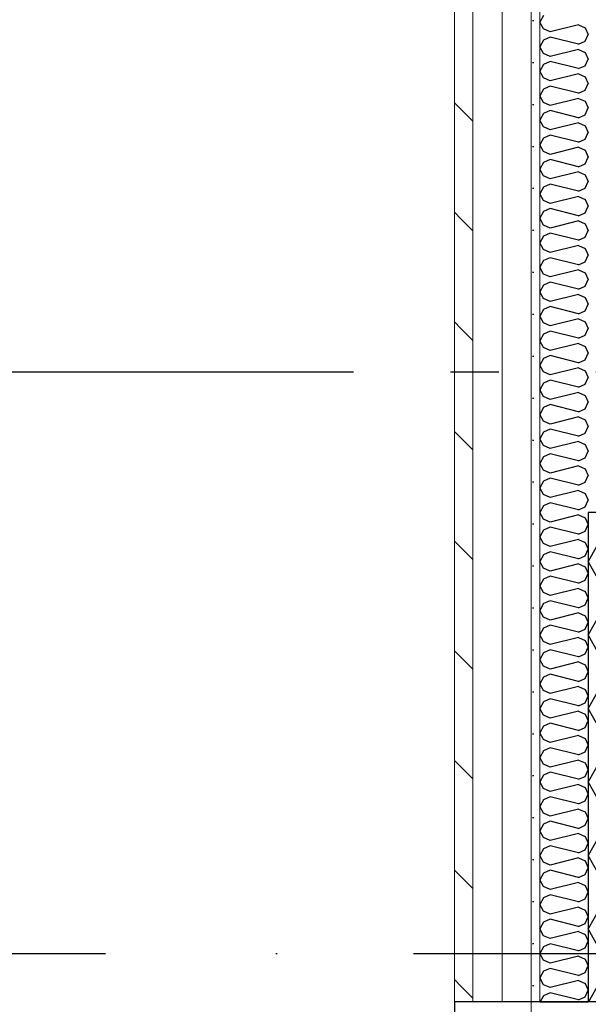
# Model space of a CAD drawing. Header units: millimetres. Extents: x -117798 to 93698, y -182207 to 252400.
# Tile 215 of 222: x -75805 to -75218, y -9069 to -8053. Entities that reach past the tile are written whole.
import ezdxf
from ezdxf.enums import TextEntityAlignment as Align

# ---------------------------------------------------------------- set-up
doc = ezdxf.new("R2010")
doc.units = ezdxf.units.MM
doc.header["$LTSCALE"] = 0.5
doc.header["$MEASUREMENT"] = 0
for name, pattern in [('Akselinje', [1500, 1000, -200, 100, -200]), ('PLINE', [0]), ('Prikk & stiplet', [1340.555525, 705.555534, -352.777767, 0, -282.222223])]:
    doc.linetypes.add(name, pattern=pattern)
for name, color, linetype in [('232- Ikke-bærende yttervegger', 7, 'Continuous'), ('232- Ikke-bærende yttervegger (Skravur)(Nye konstruksjoner)', 7, 'Continuous'), ('232- Ikke-bærende yttervegger(Nye konstruksjoner)', 7, 'Continuous'), ('235- Utvendig kledning og overflate (Skravur)(Nye konstruksjoner)', 7, 'Continuous'), ('244- Vinduer_ dører_ foldevegger(Nye konstruksjoner)', 7, 'Continuous'), ('82-- Modullinjer', 7, 'Continuous'), ('852- Snittmarkør', 7, 'Continuous')]:
    doc.layers.add(name, color=color, linetype=linetype)
doc.layers.add('234- Vinduer_ dører_ porter(Nye konstruksjoner)', color=7, linetype='Continuous', lineweight=0)
doc.layers.add('235- Utvendig kledning og overflate(Nye konstruksjoner)', color=7, linetype='Continuous', lineweight=0)
doc.styles.add('GENERATED_STYLE_4', font='arial.ttf')

# ---------------------------------------------------------------- blocks, each defined once
blk = doc.blocks.new('*X284')
at = {"layer": '235- Utvendig kledning og overflate (Skravur)(Nye konstruksjoner)', "linetype": 'PLINE'}
for p, q in [((-75264.3, -8048.9), (-75268.2, -8055.8)), ((-75264.3, -8062.7), (-75268.2, -8055.8)), ((-75228.2, -8058.5), (-75257.5, -8065.8)), ((-75228.2, -8058.5), (-75221.4, -8061.6)), ((-75257.5, -8065.8), (-75264.3, -8062.7)), ((-75221.4, -8061.6), (-75218.2, -8068.5)), ((-75221.4, -8075.4), (-75218.2, -8068.5)), ((-75264.3, -8074.2), (-75268.2, -8081.1)), ((-75257.5, -8071.1), (-75264.3, -8074.2)), ((-75228.2, -8078.5), (-75257.5, -8071.1)), ((-75228.2, -8078.5), (-75221.4, -8075.4)), ((-75264.3, -8088), (-75268.2, -8081.1)), ((-75257.5, -8091.1), (-75264.3, -8088)), ((-75228.2, -8083.8), (-75257.5, -8091.1)), ((-75228.2, -8083.8), (-75221.4, -8086.9)), ((-75221.4, -8086.9), (-75218.2, -8093.8)), ((-75264.3, -8099.5), (-75268.2, -8106.4)), ((-75257.5, -8096.4), (-75264.3, -8099.5)), ((-75228.2, -8103.7), (-75257.5, -8096.4)), ((-75221.4, -8100.7), (-75218.2, -8093.8)), ((-75264.3, -8113.3), (-75268.2, -8106.4)), ((-75228.2, -8109.1), (-75257.5, -8116.4)), ((-75228.2, -8103.7), (-75221.4, -8100.7)), ((-75228.2, -8109.1), (-75221.4, -8112.1)), ((-75257.5, -8116.4), (-75264.3, -8113.3)), ((-75221.4, -8112.1), (-75218.2, -8119.1)), ((-75221.4, -8126), (-75218.2, -8119.1)), ((-75264.3, -8124.8), (-75268.2, -8131.7)), ((-75257.5, -8121.7), (-75264.3, -8124.8)), ((-75228.2, -8129), (-75257.5, -8121.7)), ((-75228.2, -8129), (-75221.4, -8126)), ((-75264.3, -8138.6), (-75268.2, -8131.7)), ((-75257.5, -8141.7), (-75264.3, -8138.6)), ((-75228.2, -8134.4), (-75257.5, -8141.7)), ((-75228.2, -8134.4), (-75221.4, -8137.4)), ((-75221.4, -8137.4), (-75218.2, -8144.3)), ((-75264.3, -8150.1), (-75268.2, -8157)), ((-75257.5, -8147), (-75264.3, -8150.1)), ((-75228.2, -8154.3), (-75257.5, -8147)), ((-75221.4, -8151.3), (-75218.2, -8144.3)), ((-75264.3, -8163.9), (-75268.2, -8157)), ((-75228.2, -8159.6), (-75257.5, -8167)), ((-75228.2, -8154.3), (-75221.4, -8151.3)), ((-75228.2, -8159.6), (-75221.4, -8162.7)), ((-75257.5, -8167), (-75264.3, -8163.9)), ((-75221.4, -8162.7), (-75218.2, -8169.6)), ((-75221.4, -8176.5), (-75218.2, -8169.6)), ((-75264.3, -8175.4), (-75268.2, -8182.3)), ((-75257.5, -8172.3), (-75264.3, -8175.4)), ((-75228.2, -8179.6), (-75257.5, -8172.3)), ((-75228.2, -8179.6), (-75221.4, -8176.5)), ((-75264.3, -8189.2), (-75268.2, -8182.3)), ((-75257.5, -8192.3), (-75264.3, -8189.2)), ((-75228.2, -8184.9), (-75257.5, -8192.3)), ((-75228.2, -8184.9), (-75221.4, -8188)), ((-75221.4, -8188), (-75218.2, -8194.9)), ((-75264.3, -8200.7), (-75268.2, -8207.6)), ((-75257.5, -8197.6), (-75264.3, -8200.7)), ((-75228.2, -8204.9), (-75257.5, -8197.6)), ((-75221.4, -8201.8), (-75218.2, -8194.9)), ((-75264.3, -8214.5), (-75268.2, -8207.6)), ((-75228.2, -8210.2), (-75257.5, -8217.6)), ((-75228.2, -8204.9), (-75221.4, -8201.8)), ((-75228.2, -8210.2), (-75221.4, -8213.3)), ((-75257.5, -8217.6), (-75264.3, -8214.5)), ((-75221.4, -8213.3), (-75218.2, -8220.2)), ((-75221.4, -8227.1), (-75218.2, -8220.2)), ((-75264.3, -8226), (-75268.2, -8232.9)), ((-75257.5, -8222.9), (-75264.3, -8226)), ((-75228.2, -8230.2), (-75257.5, -8222.9)), ((-75228.2, -8230.2), (-75221.4, -8227.1)), ((-75264.3, -8239.8), (-75268.2, -8232.9)), ((-75257.5, -8242.9), (-75264.3, -8239.8)), ((-75228.2, -8235.5), (-75257.5, -8242.9)), ((-75228.2, -8235.5), (-75221.4, -8238.6)), ((-75221.4, -8238.6), (-75218.2, -8245.5)), ((-75264.3, -8251.3), (-75268.2, -8258.2)), ((-75257.5, -8248.2), (-75264.3, -8251.3)), ((-75228.2, -8255.5), (-75257.5, -8248.2)), ((-75221.4, -8252.4), (-75218.2, -8245.5)), ((-75264.3, -8265.1), (-75268.2, -8258.2)), ((-75228.2, -8260.8), (-75257.5, -8268.2)), ((-75228.2, -8255.5), (-75221.4, -8252.4)), ((-75228.2, -8260.8), (-75221.4, -8263.9)), ((-75257.5, -8268.2), (-75264.3, -8265.1)), ((-75221.4, -8263.9), (-75218.2, -8270.8)), ((-75221.4, -8277.7), (-75218.2, -8270.8)), ((-75264.3, -8276.5), (-75268.2, -8283.5)), ((-75257.5, -8273.5), (-75264.3, -8276.5)), ((-75228.2, -8280.8), (-75257.5, -8273.5)), ((-75228.2, -8280.8), (-75221.4, -8277.7)), ((-75264.3, -8290.4), (-75268.2, -8283.5)), ((-75257.5, -8293.4), (-75264.3, -8290.4)), ((-75228.2, -8286.1), (-75257.5, -8293.4)), ((-75228.2, -8286.1), (-75221.4, -8289.2)), ((-75221.4, -8289.2), (-75218.2, -8296.1)), ((-75264.3, -8301.8), (-75268.2, -8308.7)), ((-75257.5, -8298.8), (-75264.3, -8301.8)), ((-75228.2, -8306.1), (-75257.5, -8298.8)), ((-75221.4, -8303), (-75218.2, -8296.1)), ((-75264.3, -8315.7), (-75268.2, -8308.7)), ((-75228.2, -8311.4), (-75257.5, -8318.7)), ((-75228.2, -8306.1), (-75221.4, -8303)), ((-75228.2, -8311.4), (-75221.4, -8314.5)), ((-75257.5, -8318.7), (-75264.3, -8315.7)), ((-75221.4, -8314.5), (-75218.2, -8321.4)), ((-75221.4, -8328.3), (-75218.2, -8321.4)), ((-75264.3, -8327.1), (-75268.2, -8334)), ((-75257.5, -8324.1), (-75264.3, -8327.1)), ((-75228.2, -8331.4), (-75257.5, -8324.1)), ((-75228.2, -8331.4), (-75221.4, -8328.3)), ((-75264.3, -8340.9), (-75268.2, -8334)), ((-75257.5, -8344), (-75264.3, -8340.9)), ((-75228.2, -8336.7), (-75257.5, -8344)), ((-75228.2, -8336.7), (-75221.4, -8339.8)), ((-75221.4, -8339.8), (-75218.2, -8346.7)), ((-75264.3, -8352.4), (-75268.2, -8359.3)), ((-75257.5, -8349.3), (-75264.3, -8352.4)), ((-75228.2, -8356.7), (-75257.5, -8349.3)), ((-75221.4, -8353.6), (-75218.2, -8346.7)), ((-75264.3, -8366.2), (-75268.2, -8359.3)), ((-75228.2, -8362), (-75257.5, -8369.3)), ((-75228.2, -8356.7), (-75221.4, -8353.6)), ((-75228.2, -8362), (-75221.4, -8365.1)), ((-75257.5, -8369.3), (-75264.3, -8366.2)), ((-75221.4, -8365.1), (-75218.2, -8372)), ((-75221.4, -8378.9), (-75218.2, -8372)), ((-75264.3, -8377.7), (-75268.2, -8384.6)), ((-75257.5, -8374.6), (-75264.3, -8377.7)), ((-75228.2, -8382), (-75257.5, -8374.6)), ((-75228.2, -8382), (-75221.4, -8378.9)), ((-75264.3, -8391.5), (-75268.2, -8384.6)), ((-75257.5, -8394.6), (-75264.3, -8391.5)), ((-75228.2, -8387.3), (-75257.5, -8394.6)), ((-75228.2, -8387.3), (-75221.4, -8390.4)), ((-75221.4, -8390.4), (-75218.2, -8397.3)), ((-75264.3, -8403), (-75268.2, -8409.9)), ((-75257.5, -8399.9), (-75264.3, -8403)), ((-75228.2, -8407.3), (-75257.5, -8399.9)), ((-75228.2, -8407.3), (-75221.4, -8404.2)), ((-75221.4, -8404.2), (-75218.2, -8397.3)), ((-75264.3, -8416.8), (-75268.2, -8409.9)), ((-75228.2, -8412.6), (-75257.5, -8419.9)), ((-75228.2, -8412.6), (-75221.4, -8415.7)), ((-75257.5, -8419.9), (-75264.3, -8416.8)), ((-75221.4, -8415.7), (-75218.2, -8422.6)), ((-75221.4, -8429.5), (-75218.2, -8422.6)), ((-75264.3, -8428.3), (-75268.2, -8435.2)), ((-75257.5, -8425.2), (-75264.3, -8428.3)), ((-75228.2, -8432.6), (-75257.5, -8425.2)), ((-75228.2, -8432.6), (-75221.4, -8429.5)), ((-75264.3, -8442.1), (-75268.2, -8435.2)), ((-75257.5, -8445.2), (-75264.3, -8442.1)), ((-75228.2, -8437.9), (-75257.5, -8445.2)), ((-75228.2, -8437.9), (-75221.4, -8441)), ((-75221.4, -8441), (-75218.2, -8447.9)), ((-75264.3, -8453.6), (-75268.2, -8460.5)), ((-75257.5, -8450.5), (-75264.3, -8453.6)), ((-75228.2, -8457.8), (-75257.5, -8450.5)), ((-75228.2, -8457.8), (-75221.4, -8454.8)), ((-75221.4, -8454.8), (-75218.2, -8447.9)), ((-75264.3, -8467.4), (-75268.2, -8460.5)), ((-75228.2, -8463.2), (-75257.5, -8470.5)), ((-75228.2, -8463.2), (-75221.4, -8466.2)), ((-75257.5, -8470.5), (-75264.3, -8467.4)), ((-75221.4, -8466.2), (-75218.2, -8473.2)), ((-75221.4, -8480.1), (-75218.2, -8473.2)), ((-75264.3, -8478.9), (-75268.2, -8485.8)), ((-75257.5, -8475.8), (-75264.3, -8478.9)), ((-75228.2, -8483.1), (-75257.5, -8475.8)), ((-75228.2, -8483.1), (-75221.4, -8480.1)), ((-75264.3, -8492.7), (-75268.2, -8485.8)), ((-75257.5, -8495.8), (-75264.3, -8492.7)), ((-75228.2, -8488.5), (-75257.5, -8495.8)), ((-75228.2, -8488.5), (-75221.4, -8491.5)), ((-75221.4, -8491.5), (-75218.2, -8498.4)), ((-75264.3, -8504.2), (-75268.2, -8511.1)), ((-75257.5, -8501.1), (-75264.3, -8504.2)), ((-75228.2, -8508.4), (-75257.5, -8501.1)), ((-75228.2, -8508.4), (-75221.4, -8505.4)), ((-75221.4, -8505.4), (-75218.2, -8498.4)), ((-75264.3, -8518), (-75268.2, -8511.1)), ((-75228.2, -8513.7), (-75257.5, -8521.1)), ((-75228.2, -8513.7), (-75221.4, -8516.8)), ((-75257.5, -8521.1), (-75264.3, -8518)), ((-75221.4, -8516.8), (-75218.2, -8523.7)), ((-75221.4, -8530.6), (-75218.2, -8523.7)), ((-75264.3, -8529.5), (-75268.2, -8536.4)), ((-75264.3, -8543.3), (-75268.2, -8536.4)), ((-75257.5, -8526.4), (-75264.3, -8529.5)), ((-75228.2, -8533.7), (-75257.5, -8526.4)), ((-75228.2, -8533.7), (-75221.4, -8530.6)), ((-75257.5, -8546.4), (-75264.3, -8543.3)), ((-75228.2, -8539), (-75257.5, -8546.4)), ((-75228.2, -8539), (-75221.4, -8542.1)), ((-75221.4, -8542.1), (-75218.2, -8549)), ((-75264.3, -8554.8), (-75268.2, -8561.7)), ((-75257.5, -8551.7), (-75264.3, -8554.8)), ((-75228.2, -8559), (-75257.5, -8551.7)), ((-75228.2, -8559), (-75221.4, -8555.9)), ((-75221.4, -8555.9), (-75218.2, -8549)), ((-75264.3, -8568.6), (-75268.2, -8561.7)), ((-75228.2, -8564.3), (-75257.5, -8571.7)), ((-75228.2, -8564.3), (-75221.4, -8567.4)), ((-75257.5, -8571.7), (-75264.3, -8568.6)), ((-75257.5, -8577), (-75264.3, -8580.1)), ((-75228.2, -8584.3), (-75257.5, -8577)), ((-75221.4, -8567.4), (-75218.2, -8574.3)), ((-75221.4, -8581.2), (-75218.2, -8574.3)), ((-75264.3, -8580.1), (-75268.2, -8587)), ((-75264.3, -8593.9), (-75268.2, -8587)), ((-75228.2, -8584.3), (-75221.4, -8581.2)), ((-75257.5, -8597), (-75264.3, -8593.9)), ((-75228.2, -8589.6), (-75257.5, -8597)), ((-75228.2, -8589.6), (-75221.4, -8592.7)), ((-75221.4, -8592.7), (-75218.2, -8599.6)), ((-75264.3, -8605.4), (-75268.2, -8612.3)), ((-75257.5, -8602.3), (-75264.3, -8605.4)), ((-75228.2, -8609.6), (-75257.5, -8602.3)), ((-75228.2, -8609.6), (-75221.4, -8606.5)), ((-75221.4, -8606.5), (-75218.2, -8599.6)), ((-75264.3, -8619.2), (-75268.2, -8612.3)), ((-75228.2, -8614.9), (-75257.5, -8622.3)), ((-75228.2, -8614.9), (-75221.4, -8618)), ((-75257.5, -8622.3), (-75264.3, -8619.2)), ((-75257.5, -8627.6), (-75264.3, -8630.6)), ((-75228.2, -8634.9), (-75257.5, -8627.6)), ((-75221.4, -8618), (-75218.2, -8624.9)), ((-75221.4, -8631.8), (-75218.2, -8624.9)), ((-75264.3, -8630.6), (-75268.2, -8637.6)), ((-75264.3, -8644.5), (-75268.2, -8637.6)), ((-75228.2, -8634.9), (-75221.4, -8631.8)), ((-75257.5, -8647.5), (-75264.3, -8644.5)), ((-75228.2, -8640.2), (-75257.5, -8647.5)), ((-75228.2, -8640.2), (-75221.4, -8643.3)), ((-75221.4, -8643.3), (-75218.2, -8650.2)), ((-75264.3, -8655.9), (-75268.2, -8662.8)), ((-75257.5, -8652.9), (-75264.3, -8655.9)), ((-75228.2, -8660.2), (-75257.5, -8652.9)), ((-75228.2, -8660.2), (-75221.4, -8657.1)), ((-75221.4, -8657.1), (-75218.2, -8650.2)), ((-75264.3, -8669.8), (-75268.2, -8662.8)), ((-75228.2, -8665.5), (-75257.5, -8672.8)), ((-75228.2, -8665.5), (-75221.4, -8668.6)), ((-75221.4, -8668.6), (-75218.2, -8675.5)), ((-75257.5, -8672.8), (-75264.3, -8669.8)), ((-75257.5, -8678.2), (-75264.3, -8681.2)), ((-75228.2, -8685.5), (-75257.5, -8678.2)), ((-75221.4, -8682.4), (-75218.2, -8675.5)), ((-75264.3, -8681.2), (-75268.2, -8688.1)), ((-75264.3, -8695.1), (-75268.2, -8688.1)), ((-75228.2, -8685.5), (-75221.4, -8682.4)), ((-75257.5, -8698.1), (-75264.3, -8695.1)), ((-75228.2, -8690.8), (-75257.5, -8698.1)), ((-75228.2, -8690.8), (-75221.4, -8693.9)), ((-75221.4, -8693.9), (-75218.2, -8700.8)), ((-75264.3, -8706.5), (-75268.2, -8713.4)), ((-75257.5, -8703.4), (-75264.3, -8706.5)), ((-75228.2, -8710.8), (-75257.5, -8703.4)), ((-75228.2, -8710.8), (-75221.4, -8707.7)), ((-75221.4, -8707.7), (-75218.2, -8700.8)), ((-75264.3, -8720.3), (-75268.2, -8713.4)), ((-75228.2, -8716.1), (-75257.5, -8723.4)), ((-75228.2, -8716.1), (-75221.4, -8719.2)), ((-75221.4, -8719.2), (-75218.2, -8726.1)), ((-75257.5, -8723.4), (-75264.3, -8720.3)), ((-75257.5, -8728.7), (-75264.3, -8731.8)), ((-75228.2, -8736.1), (-75257.5, -8728.7)), ((-75221.4, -8733), (-75218.2, -8726.1)), ((-75264.3, -8731.8), (-75268.2, -8738.7)), ((-75264.3, -8745.6), (-75268.2, -8738.7)), ((-75228.2, -8736.1), (-75221.4, -8733)), ((-75257.5, -8748.7), (-75264.3, -8745.6)), ((-75228.2, -8741.4), (-75257.5, -8748.7)), ((-75228.2, -8741.4), (-75221.4, -8744.5)), ((-75221.4, -8744.5), (-75218.2, -8751.4)), ((-75264.3, -8757.1), (-75268.2, -8764)), ((-75257.5, -8754), (-75264.3, -8757.1)), ((-75228.2, -8761.4), (-75257.5, -8754)), ((-75228.2, -8761.4), (-75221.4, -8758.3)), ((-75221.4, -8758.3), (-75218.2, -8751.4)), ((-75264.3, -8770.9), (-75268.2, -8764)), ((-75228.2, -8766.7), (-75257.5, -8774)), ((-75228.2, -8766.7), (-75221.4, -8769.8)), ((-75221.4, -8769.8), (-75218.2, -8776.7)), ((-75257.5, -8774), (-75264.3, -8770.9)), ((-75257.5, -8779.3), (-75264.3, -8782.4)), ((-75228.2, -8786.7), (-75257.5, -8779.3)), ((-75221.4, -8783.6), (-75218.2, -8776.7)), ((-75264.3, -8782.4), (-75268.2, -8789.3)), ((-75264.3, -8796.2), (-75268.2, -8789.3)), ((-75228.2, -8786.7), (-75221.4, -8783.6)), ((-75257.5, -8799.3), (-75264.3, -8796.2)), ((-75228.2, -8792), (-75257.5, -8799.3)), ((-75228.2, -8792), (-75221.4, -8795.1)), ((-75221.4, -8795.1), (-75218.2, -8802)), ((-75264.3, -8807.7), (-75268.2, -8814.6)), ((-75257.5, -8804.6), (-75264.3, -8807.7)), ((-75228.2, -8812), (-75257.5, -8804.6)), ((-75228.2, -8812), (-75221.4, -8808.9)), ((-75221.4, -8808.9), (-75218.2, -8802)), ((-75264.3, -8821.5), (-75268.2, -8814.6)), ((-75228.2, -8817.3), (-75257.5, -8824.6)), ((-75228.2, -8817.3), (-75221.4, -8820.3)), ((-75221.4, -8820.3), (-75218.2, -8827.3)), ((-75257.5, -8824.6), (-75264.3, -8821.5)), ((-75257.5, -8829.9), (-75264.3, -8833)), ((-75228.2, -8837.2), (-75257.5, -8829.9)), ((-75221.4, -8834.2), (-75218.2, -8827.3)), ((-75264.3, -8833), (-75268.2, -8839.9)), ((-75264.3, -8846.8), (-75268.2, -8839.9)), ((-75228.2, -8837.2), (-75221.4, -8834.2)), ((-75257.5, -8849.9), (-75264.3, -8846.8)), ((-75228.2, -8842.6), (-75257.5, -8849.9)), ((-75228.2, -8842.6), (-75221.4, -8845.6)), ((-75221.4, -8845.6), (-75218.2, -8852.5)), ((-75264.3, -8858.3), (-75268.2, -8865.2)), ((-75257.5, -8855.2), (-75264.3, -8858.3)), ((-75228.2, -8862.5), (-75257.5, -8855.2)), ((-75228.2, -8862.5), (-75221.4, -8859.5)), ((-75221.4, -8859.5), (-75218.2, -8852.5)), ((-75264.3, -8872.1), (-75268.2, -8865.2)), ((-75228.2, -8867.9), (-75257.5, -8875.2)), ((-75228.2, -8867.9), (-75221.4, -8870.9)), ((-75221.4, -8870.9), (-75218.2, -8877.8)), ((-75257.5, -8875.2), (-75264.3, -8872.1)), ((-75257.5, -8880.5), (-75264.3, -8883.6)), ((-75228.2, -8887.8), (-75257.5, -8880.5)), ((-75221.4, -8884.7), (-75218.2, -8877.8)), ((-75264.3, -8883.6), (-75268.2, -8890.5)), ((-75264.3, -8897.4), (-75268.2, -8890.5)), ((-75228.2, -8887.8), (-75221.4, -8884.7)), ((-75257.5, -8900.5), (-75264.3, -8897.4)), ((-75228.2, -8893.1), (-75257.5, -8900.5)), ((-75228.2, -8893.1), (-75221.4, -8896.2)), ((-75221.4, -8896.2), (-75218.2, -8903.1)), ((-75264.3, -8908.9), (-75268.2, -8915.8)), ((-75257.5, -8905.8), (-75264.3, -8908.9)), ((-75228.2, -8913.1), (-75257.5, -8905.8)), ((-75228.2, -8913.1), (-75221.4, -8910)), ((-75221.4, -8910), (-75218.2, -8903.1)), ((-75264.3, -8922.7), (-75268.2, -8915.8)), ((-75228.2, -8918.4), (-75257.5, -8925.8)), ((-75228.2, -8918.4), (-75221.4, -8921.5)), ((-75221.4, -8921.5), (-75218.2, -8928.4)), ((-75257.5, -8925.8), (-75264.3, -8922.7)), ((-75257.5, -8931.1), (-75264.3, -8934.2)), ((-75228.2, -8938.4), (-75257.5, -8931.1)), ((-75221.4, -8935.3), (-75218.2, -8928.4)), ((-75264.3, -8934.2), (-75268.2, -8941.1)), ((-75264.3, -8948), (-75268.2, -8941.1)), ((-75228.2, -8938.4), (-75221.4, -8935.3)), ((-75257.5, -8951.1), (-75264.3, -8948)), ((-75228.2, -8943.7), (-75257.5, -8951.1)), ((-75228.2, -8943.7), (-75221.4, -8946.8)), ((-75221.4, -8946.8), (-75218.2, -8953.7)), ((-75264.3, -8959.5), (-75268.2, -8966.4)), ((-75257.5, -8956.4), (-75264.3, -8959.5)), ((-75228.2, -8963.7), (-75257.5, -8956.4)), ((-75228.2, -8963.7), (-75221.4, -8960.6)), ((-75221.4, -8960.6), (-75218.2, -8953.7)), ((-75264.3, -8973.3), (-75268.2, -8966.4)), ((-75257.5, -8976.4), (-75264.3, -8973.3)), ((-75228.2, -8969), (-75257.5, -8976.4)), ((-75228.2, -8969), (-75221.4, -8972.1)), ((-75221.4, -8972.1), (-75218.2, -8979)), ((-75257.5, -8981.7), (-75264.3, -8984.8)), ((-75228.2, -8989), (-75257.5, -8981.7)), ((-75221.4, -8985.9), (-75218.2, -8979)), ((-75264.3, -8984.8), (-75268.2, -8991.7)), ((-75264.3, -8998.6), (-75268.2, -8991.7)), ((-75228.2, -8989), (-75221.4, -8985.9)), ((-75257.5, -9001.6), (-75264.3, -8998.6)), ((-75228.2, -8994.3), (-75257.5, -9001.6)), ((-75228.2, -8994.3), (-75221.4, -8997.4)), ((-75221.4, -8997.4), (-75218.2, -9004.3)), ((-75264.3, -9010), (-75268.2, -9017)), ((-75257.5, -9007), (-75264.3, -9010)), ((-75228.2, -9014.3), (-75257.5, -9007)), ((-75228.2, -9014.3), (-75221.4, -9011.2)), ((-75221.4, -9011.2), (-75218.2, -9004.3)), ((-75264.3, -9023.9), (-75268.2, -9017)), ((-75257.5, -9026.9), (-75264.3, -9023.9)), ((-75228.2, -9019.6), (-75257.5, -9026.9)), ((-75228.2, -9019.6), (-75221.4, -9022.7)), ((-75221.4, -9022.7), (-75218.2, -9029.6)), ((-75257.5, -9032.3), (-75264.3, -9035.3)), ((-75228.2, -9039.6), (-75257.5, -9032.3)), ((-75221.4, -9036.5), (-75218.2, -9029.6)), ((-75264.3, -9035.3), (-75268.2, -9042.2)), ((-75264.3, -9049.2), (-75268.2, -9042.2)), ((-75228.2, -9039.6), (-75221.4, -9036.5)), ((-75257.5, -9052.2), (-75264.3, -9049.2)), ((-75228.2, -9044.9), (-75257.5, -9052.2)), ((-75228.2, -9044.9), (-75221.4, -9048)), ((-75221.4, -9048), (-75218.2, -9054.9)), ((-75264.3, -9060.6), (-75267.8, -9066.9)), ((-75257.5, -9057.5), (-75264.3, -9060.6)), ((-75228.2, -9064.9), (-75257.5, -9057.5)), ((-75228.2, -9064.9), (-75221.4, -9061.8)), ((-75221.4, -9061.8), (-75218.2, -9054.9))]:
    blk.add_line(p, q, dxfattribs=at)
blk = doc.blocks.new('Vindu[20]')
at = {"layer": '234- Vinduer_ dører_ porter(Nye konstruksjoner)', "linetype": 'PLINE'}
for p, q in [((-75356.2, -9686.9), (-75356.2, -9066.9)), ((-75277.2, -9081.9), (-75277.2, -9066.9))]:
    blk.add_line(p, q, dxfattribs=at)
at = {"layer": '235- Utvendig kledning og overflate(Nye konstruksjoner)', "linetype": 'PLINE'}
for p, q in [((-75356.2, -9066.9), (-75356.2, -9059.9)), ((-75356.2, -9066.9), (-75356.2, -9059.9)), ((-75356.2, -9066.9), (-75337.2, -9066.9)), ((-75356.2, -9066.9), (-75337.2, -9066.9)), ((-75356.2, -9066.9), (-75337.2, -9066.9)), ((-75337.2, -9066.9), (-75307.2, -9066.9)), ((-75337.2, -9066.9), (-75307.2, -9066.9)), ((-75337.2, -9066.9), (-75307.2, -9066.9)), ((-75307.2, -9066.9), (-75277.2, -9066.9)), ((-75307.2, -9066.9), (-75277.2, -9066.9)), ((-75307.2, -9066.9), (-75277.2, -9066.9)), ((-75277.2, -9066.9), (-75268.2, -9066.9)), ((-75277.2, -9066.9), (-75268.2, -9066.9))]:
    blk.add_line(p, q, dxfattribs=at)
at = {"layer": '244- Vinduer_ dører_ foldevegger(Nye konstruksjoner)', "linetype": 'PLINE'}
blk.add_line((-75268.2, -9066.9), (-75218.2, -9066.9), dxfattribs=at)
blk.add_line((-75268.2, -9066.9), (-75218.2, -9066.9), dxfattribs=at)
blk = doc.blocks.new('*X742')
at = {"layer": '232- Ikke-bærende yttervegger (Skravur)(Nye konstruksjoner)', "linetype": 'PLINE'}
for p, q in [((-75186.3, -8566.4), (-75196, -8561.9)), ((-75168.6, -8561.9), (-75186.3, -8566.4)), ((-75074, -8561.9), (-75068.2, -8574.3)), ((-75078, -8595), (-75068.2, -8574.3)), ((-75186.3, -8582.3), (-75206.6, -8591.5)), ((-75098.3, -8604.3), (-75186.3, -8582.3)), ((-75206.6, -8591.5), (-75218.2, -8612.3)), ((-75098.3, -8604.3), (-75078, -8595)), ((-75206.6, -8633), (-75218.2, -8612.3)), ((-75098.3, -8620.2), (-75186.3, -8642.2)), ((-75098.3, -8620.2), (-75078, -8629.5)), ((-75186.3, -8642.2), (-75206.6, -8633)), ((-75078, -8629.5), (-75068.2, -8650.2)), ((-75186.3, -8658.2), (-75206.6, -8667.4)), ((-75098.3, -8680.2), (-75186.3, -8658.2)), ((-75078, -8670.9), (-75068.2, -8650.2)), ((-75206.6, -8667.4), (-75218.2, -8688.1)), ((-75098.3, -8680.2), (-75078, -8670.9)), ((-75206.6, -8708.9), (-75218.2, -8688.1)), ((-75098.3, -8696.1), (-75186.3, -8718.1)), ((-75098.3, -8696.1), (-75078, -8705.4)), ((-75186.3, -8718.1), (-75206.6, -8708.9)), ((-75078, -8705.4), (-75068.2, -8726.1)), ((-75078, -8746.8), (-75068.2, -8726.1)), ((-75186.3, -8734.1), (-75206.6, -8743.3)), ((-75098.3, -8756.1), (-75186.3, -8734.1)), ((-75206.6, -8743.3), (-75218.2, -8764)), ((-75098.3, -8756.1), (-75078, -8746.8)), ((-75206.6, -8784.7), (-75218.2, -8764)), ((-75098.3, -8772), (-75186.3, -8794)), ((-75098.3, -8772), (-75078, -8781.2)), ((-75186.3, -8794), (-75206.6, -8784.7)), ((-75078, -8781.2), (-75068.2, -8802)), ((-75186.3, -8809.9), (-75206.6, -8819.2)), ((-75098.3, -8831.9), (-75186.3, -8809.9)), ((-75078, -8822.7), (-75068.2, -8802)), ((-75206.6, -8819.2), (-75218.2, -8839.9)), ((-75098.3, -8831.9), (-75078, -8822.7)), ((-75206.6, -8860.6), (-75218.2, -8839.9)), ((-75098.3, -8847.9), (-75186.3, -8869.9)), ((-75098.3, -8847.9), (-75078, -8857.1)), ((-75186.3, -8869.9), (-75206.6, -8860.6)), ((-75078, -8857.1), (-75068.2, -8877.8)), ((-75078, -8898.6), (-75068.2, -8877.8)), ((-75186.3, -8885.8), (-75206.6, -8895.1)), ((-75098.3, -8907.8), (-75186.3, -8885.8)), ((-75206.6, -8895.1), (-75218.2, -8915.8)), ((-75098.3, -8907.8), (-75078, -8898.6)), ((-75206.6, -8936.5), (-75218.2, -8915.8)), ((-75098.3, -8923.8), (-75186.3, -8945.7)), ((-75098.3, -8923.8), (-75078, -8933)), ((-75186.3, -8945.7), (-75206.6, -8936.5)), ((-75078, -8933), (-75068.2, -8953.7)), ((-75186.3, -8961.7), (-75206.6, -8970.9)), ((-75098.3, -8983.7), (-75186.3, -8961.7)), ((-75078, -8974.4), (-75068.2, -8953.7)), ((-75206.6, -8970.9), (-75218.2, -8991.7)), ((-75098.3, -8983.7), (-75078, -8974.4)), ((-75206.6, -9012.4), (-75218.2, -8991.7)), ((-75098.3, -8999.6), (-75186.3, -9021.6)), ((-75098.3, -8999.6), (-75078, -9008.9)), ((-75186.3, -9021.6), (-75206.6, -9012.4)), ((-75078, -9008.9), (-75068.2, -9029.6)), ((-75078, -9050.3), (-75068.2, -9029.6)), ((-75186.3, -9037.6), (-75206.6, -9046.8)), ((-75098.3, -9059.6), (-75186.3, -9037.6)), ((-75206.6, -9046.8), (-75217.8, -9066.9)), ((-75098.3, -9059.6), (-75078, -9050.3))]:
    blk.add_line(p, q, dxfattribs=at)
blk = doc.blocks.new('Standard grid marker[206]', base_point=(20739.5, -8416.9))
at = {"layer": '82-- Modullinjer', "linetype": 'Akselinje'}
blk.add_line((20539.5, -8416.9), (-81321.3, -8416.9), dxfattribs=at)
at = {"layer": '82-- Modullinjer', "style": 'GENERATED_STYLE_4'}
for tag, p in [('AC_MarkerText_1_0', (20862, -8456.9)), ('AC_MarkerText_1_1', (-81898.8, -8456.9))]:
    blk.add_attdef(tag, text='', height=175, rotation=90, dxfattribs=at).set_placement(p, align=Align.TOP_CENTER)

msp = doc.modelspace()

# ---------------------------------------------------------------- hatches: boundary and pattern name
at = {"layer": '235- Utvendig kledning og overflate (Skravur)(Nye konstruksjoner)', "linetype": 'Continuous'}
h = msp.add_hatch(dxfattribs=at)
h.set_pattern_fill('Skrålinjer_2', color=256, style=0, pattern_type=2)
h.set_pattern_definition([(315, (0, 0), (56.56854, 56.56854), [80, 0])])
h.paths.add_polyline_path([(-75356.2, -9066.9), (-75337.2, -9066.9), (-75337.2, -7171.9), (-75356.2, -7171.9)])
h = msp.add_hatch(dxfattribs=at)
h.set_pattern_fill('Prikker_tett', color=256, style=0, pattern_type=2)
h.set_pattern_definition([(0, (0, 0), (0, 43.30127), [0, -25]), (0, (12.5, 21.65), (0, 43.30127), [0, -25])])
h.paths.add_polyline_path([(-75268.2, -7171.9), (-75277.2, -7171.9), (-75277.2, -9066.9), (-75268.2, -9066.9)])

# ---------------------------------------------------------------- linework, layer by layer
at = {"layer": '232- Ikke-bærende yttervegger', "linetype": 'PLINE', "flags": 128}
for points in [[(-75218.2, -8561.9), (-75218.2, -9066.9)], [(-75068.2, -8561.9), (-75218.2, -8561.9)]]:
    msp.add_lwpolyline(points, dxfattribs=at)
at = {"layer": '232- Ikke-bærende yttervegger(Nye konstruksjoner)', "linetype": 'PLINE', "flags": 128}
for points in [[(-75218.2, -8561.9), (-75218.2, -9066.9)], [(-75218.2, -9066.9), (-75356.2, -9066.9)], [(-75356.2, -9066.9), (-75356.2, -9686.9)], [(-75068.2, -9066.9), (-75218.2, -9066.9)]]:
    msp.add_lwpolyline(points, dxfattribs=at)
at = {"layer": '235- Utvendig kledning og overflate(Nye konstruksjoner)', "linetype": 'PLINE'}
for p, q in [((-75337.2, -7171.9), (-75337.2, -9066.9)), ((-75307.2, -7171.9), (-75307.2, -9066.9)), ((-75277.2, -7171.9), (-75277.2, -9066.9)), ((-75268.2, -7171.9), (-75268.2, -9066.9)), ((-75356.2, -9066.9), (-75356.2, -9059.9))]:
    msp.add_line(p, q, dxfattribs=at)
at = {"layer": '235- Utvendig kledning og overflate(Nye konstruksjoner)', "linetype": 'PLINE', "flags": 128}
msp.add_lwpolyline([(-75356.2, -7171.9), (-75356.2, -9066.9)], dxfattribs=at)
at = {"layer": '852- Snittmarkør', "linetype": 'Prikk & stiplet'}
msp.add_line((-80091.3, -9016.9), (-57251.3, -9016.9), dxfattribs=at)

# ---------------------------------------------------------------- block references
at = {"layer": '232- Ikke-bærende yttervegger(Nye konstruksjoner)'}
msp.add_blockref('*X742', (0, 0), dxfattribs=at)
at = {"layer": '235- Utvendig kledning og overflate(Nye konstruksjoner)'}
msp.add_blockref('*X284', (0, 0), dxfattribs=at)
at = {"layer": '244- Vinduer_ dører_ foldevegger(Nye konstruksjoner)', "linetype": 'PLINE'}
msp.add_blockref('Vindu[20]', (0, 0), dxfattribs=at)
at = {"layer": '82-- Modullinjer', "linetype": 'PLINE'}
msp.add_blockref('Standard grid marker[206]', (20739.5, -8416.9), dxfattribs=at)

doc.saveas('drawing.dxf')
